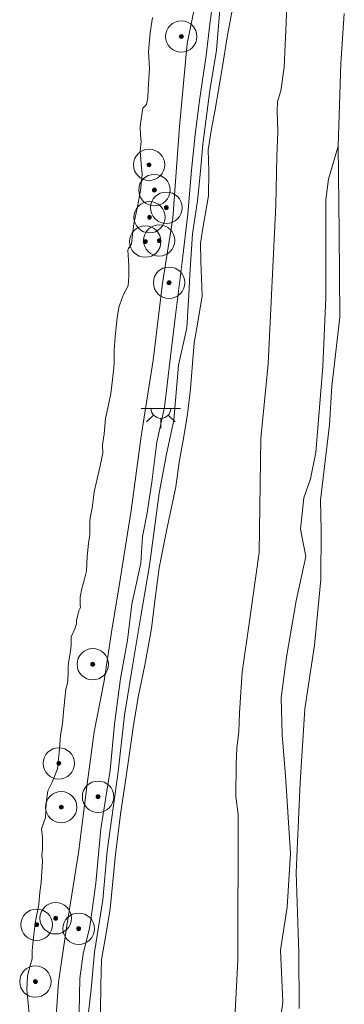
# Model space of a CAD drawing. Extents: x 196936 to 200438, y 361224 to 364196.
# Tile 123 of 256: x 198366 to 198407, y 361691 to 361817. Entities that reach past the tile are written whole.
import ezdxf

# ---------------------------------------------------------------- set-up
doc = ezdxf.new("R2010")
doc.units = 0
for name, color, linetype, lineweight in [('B-ME-GR-BOOM-S', 90, 'Continuous', 25), ('B-ME-GR-GRAS-GV', 60, 'Continuous', 13), ('B-ME-GW-TALUD_KRUIN-G', 90, 'Continuous', 18), ('B-ME-IE-MEUBILAIR_WEGMEUBILAIR-S', 7, 'Continuous', 25), ('B-ME-OB-BEKLEDING_STORTSTEEN-GV', 30, 'Continuous', 18), ('B-ME-OB-OEVERVOORZIENING-G', 7, 'Continuous', 18), ('B-ME-OG-TERREIN_GROEN-GV', 7, 'Continuous', 18), ('B-ME-OG-WATER_POEL-GV', 7, 'Continuous', 18), ('B-ME-OG-WATER_RIVIER-GV', 130, 'Continuous', 18)]:
    doc.layers.add(name, color=color, linetype=linetype, lineweight=lineweight)

# ---------------------------------------------------------------- blocks, each defined once
blk = doc.blocks.new('SGR-BOOM_01-SO')
at = {"linetype": 'ByBlock', "lineweight": 18}
h = blk.add_hatch(color=0, dxfattribs=at)
h.dxf.hatch_style = 1
edge = h.paths.add_edge_path()
edge.add_arc((0, 0), 0.25, 0, 360)
at = {"color": 0, "linetype": 'ByBlock', "lineweight": 18}
for radius in [2, 0.25]:
    blk.add_circle((0, 0), radius, dxfattribs=at)
blk = doc.blocks.new('SKL-ET_OV_LICHTPUNT-SO')
at = {"color": 0, "linetype": 'ByBlock', "lineweight": 18}
for points in [[(-1.25, 0), (-2.5, 0)], [(1.25, 0), (2.5, 0)], [(-0.92, -0.85), (-1.83, -1.7)], [(0, -1.25), (0, -2.5)], [(0.92, -0.85), (1.83, -1.7)]]:
    blk.add_lwpolyline(points, dxfattribs=at)
blk.add_lwpolyline([(0, 0), (1.25, 0, -1), (-1.25, 0)], format="xyb", close=True, dxfattribs=at)

msp = doc.modelspace()

# ---------------------------------------------------------------- linework, layer by layer
at = {"layer": 'B-ME-GR-GRAS-GV'}
for points in [[(198401.346, 361690.538, 16.199), (198401.293, 361697.668, 16.057), (198400.958, 361707.854, 16.042), (198401.205, 361713.622, 16.057), (198401.473, 361719.304, 16.05), (198402.056, 361728.718, 16.117), (198403.282, 361736.854, 16.192), (198404.109, 361745.201, 16.097), (198404.153, 361751.5, 16.038), (198404.044, 361755.327, 16.038), (198405.196, 361764.935, 16.002), (198405.492, 361769.843, 16.117), (198406.51, 361778.673, 16.164), (198406.429, 361789.449, 16.152), (198406.323, 361800.473, 15.955), (198406.669, 361810.992, 15.844), (198407.094, 361817.367, 15.848)], [(198398.773, 361687.628, 15.749), (198399.258, 361691.347, 15.7), (198398.983, 361697.957, 15.695), (198399.819, 361703.46, 15.734), (198400.244, 361710.265, 15.837), (198399.605, 361720.18, 15.803), (198399.172, 361725.415, 15.69), (198399.073, 361730.121, 15.572), (198399.738, 361735.311, 15.513), (198400.952, 361742.492, 15.464), (198402.178, 361748.159, 15.552), (198401.5, 361751.636, 15.611), (198401.943, 361755.616, 15.715), (198402.792, 361758.044, 15.715), (198403.452, 361761.422, 15.71), (198404.351, 361772.35, 15.823), (198404.728, 361781.181, 15.887), (198404.723, 361791.004, 15.837), (198404.757, 361793.615, 15.754), (198405.1, 361796.258, 15.774), (198406.323, 361800.473, 15.955), (198406.429, 361789.449, 16.152), (198406.51, 361778.673, 16.164), (198405.492, 361769.843, 16.117), (198405.196, 361764.935, 16.002), (198404.044, 361755.327, 16.038), (198404.153, 361751.5, 16.038), (198404.109, 361745.201, 16.097), (198403.282, 361736.854, 16.192), (198402.056, 361728.718, 16.117), (198401.473, 361719.304, 16.05), (198401.205, 361713.622, 16.057), (198400.958, 361707.854, 16.042), (198401.293, 361697.668, 16.057), (198401.346, 361690.538, 16.199)]]:
    msp.add_polyline3d(points, dxfattribs=at)
at = {"layer": 'B-ME-GW-TALUD_KRUIN-G'}
for points in [[(198370.356, 361689.014, 15.312), (198370.704, 361693.882, 15.353), (198371.721, 361700.802, 15.336), (198373.248, 361710.351, 15.328), (198374.382, 361719.449, 15.397), (198375.227, 361725.784, 15.466), (198376.529, 361732.308, 15.515), (198377.426, 361738.507, 15.482), (198378.419, 361744.394, 15.495), (198379.964, 361754.022, 15.478), (198381.218, 361763.467, 15.413), (198382.74, 361773.183, 15.45), (198383.955, 361783.01, 15.511), (198385.276, 361791.276, 15.499), (198386.123, 361802.973, 15.491), (198387.085, 361813.523, 15.515), (198388.891, 361822.468, 15.612)], [(198390.472, 361819.797, 15.551), (198389.951, 361816.007, 15.564), (198389.505, 361811.993, 15.559), (198388.635, 361806.287, 15.588), (198388.121, 361801.925, 15.495), (198387.626, 361797.38, 15.474), (198387.153, 361791.831, 15.491), (198386.465, 361785.708, 15.523), (198385.657, 361779.238, 15.539), (198384.968, 361773.656, 15.523), (198384.199, 361767.176, 15.515), (198383.221, 361762.7, 15.584), (198382.6, 361757.601, 15.62), (198381.95, 361753.465, 15.588), (198381.398, 361750.68, 15.62), (198381.165, 361747.281, 15.653), (198380.016, 361742.053, 15.649)], [(198401.346, 361690.538, 16.199), (198401.293, 361697.668, 16.057), (198400.958, 361707.854, 16.042), (198401.205, 361713.622, 16.057), (198401.473, 361719.304, 16.05), (198402.056, 361728.718, 16.117), (198403.282, 361736.854, 16.192), (198404.109, 361745.201, 16.097), (198404.153, 361751.5, 16.038), (198404.044, 361755.327, 16.038), (198405.196, 361764.935, 16.002), (198405.492, 361769.843, 16.117), (198406.51, 361778.673, 16.164), (198406.429, 361789.449, 16.152), (198406.323, 361800.473, 15.955), (198406.669, 361810.992, 15.844), (198407.094, 361817.367, 15.848)], [(198380.016, 361742.053, 15.649), (198379.473, 361737.477, 15.649), (198378.572, 361732.609, 15.637), (198377.829, 361726.789, 15.564), (198377.274, 361720.885, 15.531), (198376.074, 361713.423, 15.547), (198375.452, 361706.494, 15.535), (198374.803, 361701.818, 15.482), (198374.648, 361700.772, 15.507), (198373.822, 361697.508, 15.551), (198373.396, 361694.361, 15.604), (198373.329, 361690.051, 15.564)]]:
    msp.add_polyline3d(points, dxfattribs=at)
at = {"layer": 'B-ME-OB-BEKLEDING_STORTSTEEN-GV'}
for points in [[(198388.891, 361822.468, 15.612), (198387.085, 361813.523, 15.515), (198386.123, 361802.973, 15.491), (198385.276, 361791.276, 15.499), (198383.955, 361783.01, 15.511), (198382.74, 361773.183, 15.45), (198381.218, 361763.467, 15.413), (198379.964, 361754.022, 15.478), (198378.419, 361744.394, 15.495), (198377.426, 361738.507, 15.482), (198376.529, 361732.308, 15.515), (198375.227, 361725.784, 15.466), (198374.382, 361719.449, 15.397), (198373.248, 361710.351, 15.328), (198371.721, 361700.802, 15.336), (198370.704, 361693.882, 15.353), (198370.356, 361689.014, 15.312)], [(198370.356, 361689.014, 15.312), (198370.704, 361693.882, 15.353), (198371.721, 361700.802, 15.336), (198373.248, 361710.351, 15.328), (198374.382, 361719.449, 15.397), (198375.227, 361725.784, 15.466), (198376.529, 361732.308, 15.515), (198377.426, 361738.507, 15.482), (198378.419, 361744.394, 15.495), (198379.964, 361754.022, 15.478), (198381.218, 361763.467, 15.413), (198382.74, 361773.183, 15.45), (198383.955, 361783.01, 15.511), (198385.276, 361791.276, 15.499), (198386.123, 361802.973, 15.491), (198387.085, 361813.523, 15.515), (198388.891, 361822.468, 15.612)], [(198390.472, 361819.797, 15.551), (198389.951, 361816.007, 15.564), (198389.505, 361811.993, 15.559), (198388.635, 361806.287, 15.588), (198388.121, 361801.925, 15.495), (198387.626, 361797.38, 15.474), (198387.153, 361791.831, 15.491), (198386.465, 361785.708, 15.523), (198385.657, 361779.238, 15.539), (198384.968, 361773.656, 15.523), (198384.199, 361767.176, 15.515), (198383.221, 361762.7, 15.584), (198382.6, 361757.601, 15.62), (198381.95, 361753.465, 15.588), (198381.398, 361750.68, 15.62), (198381.165, 361747.281, 15.653), (198380.016, 361742.053, 15.649), (198379.473, 361737.477, 15.649), (198378.572, 361732.609, 15.637), (198377.829, 361726.789, 15.564), (198377.274, 361720.885, 15.531), (198376.074, 361713.423, 15.547), (198375.452, 361706.494, 15.535), (198374.803, 361701.818, 15.482), (198374.648, 361700.772, 15.507), (198373.822, 361697.508, 15.551), (198373.396, 361694.361, 15.604), (198373.329, 361690.051, 15.564)], [(198373.329, 361690.051, 15.564), (198373.396, 361694.361, 15.604), (198373.822, 361697.508, 15.551), (198374.648, 361700.772, 15.507), (198374.803, 361701.818, 15.482), (198375.452, 361706.494, 15.535), (198376.074, 361713.423, 15.547), (198377.274, 361720.885, 15.531), (198377.829, 361726.789, 15.564), (198378.572, 361732.609, 15.637), (198379.473, 361737.477, 15.649), (198380.016, 361742.053, 15.649), (198381.165, 361747.281, 15.653), (198381.398, 361750.68, 15.62), (198381.95, 361753.465, 15.588), (198382.6, 361757.601, 15.62), (198383.221, 361762.7, 15.584), (198384.199, 361767.176, 15.515), (198384.968, 361773.656, 15.523), (198385.657, 361779.238, 15.539), (198386.465, 361785.708, 15.523), (198387.153, 361791.831, 15.491), (198387.626, 361797.38, 15.474), (198388.121, 361801.925, 15.495), (198388.635, 361806.287, 15.588), (198389.505, 361811.993, 15.559), (198389.951, 361816.007, 15.564), (198390.472, 361819.797, 15.551)], [(198391.386, 361819.425, 15.044), (198390.826, 361812.693, 15.036), (198389.963, 361807.567, 15.093), (198389.082, 361800.7, 15.142), (198388.769, 361797.279, 15.109), (198388.415, 361793.493, 15.097), (198387.756, 361789.277, 15.073), (198387.425, 361784.114, 15.097), (198387.29, 361781.484, 15.081), (198387.054, 361777.298, 15.073), (198385.985, 361772.551, 15.101), (198385.403, 361765.533, 15.138), (198384.463, 361761.172, 15.178), (198383.516, 361756.231, 15.255), (198382.268, 361746.994, 15.215), (198381.19, 361740.545, 15.223), (198380.129, 361734.175, 15.243), (198379.096, 361727.924, 15.259), (198378.301, 361720.704, 15.259), (198376.896, 361710.588, 15.199), (198376.334, 361704.396, 15.207), (198375.281, 361697.692, 15.223), (198374.841, 361692.97, 15.268), (198374.386, 361688.916, 15.259)], [(198366.963, 361689.753, 14.4), (198366.834, 361691.196, 14.4), (198366.68, 361692.895, 14.4), (198366.751, 361694.667, 14.4), (198367.061, 361695.844, 14.4), (198367.334, 361696.863, 14.4), (198367.353, 361697.857, 14.4), (198367.503, 361699.611, 14.4), (198367.764, 361701.672, 14.4), (198368.202, 361703.777, 14.4), (198368.316, 361705.373, 14.4), (198368.507, 361706.577, 14.4), (198368.585, 361708.015, 14.4), (198368.614, 361708.507, 14.4), (198368.645, 361709.374, 14.4), (198368.582, 361710.012, 14.4), (198368.644, 361710.83, 14.4), (198368.652, 361712.325, 14.4), (198368.53, 361713.434, 14.4), (198369.021, 361714.861, 14.4), (198369.119, 361716.752, 14.4), (198369.343, 361718.281, 14.4), (198369.881, 361719.365, 14.4), (198370.563, 361721.081, 14.4), (198370.814, 361723.644, 14.4), (198370.955, 361725.358, 14.4), (198371.2, 361726.8, 14.4), (198371.335, 361728.308, 14.4), (198371.485, 361730.062, 14.4), (198371.628, 361731.235, 14.4), (198371.838, 361731.978, 14.4), (198371.923, 361733.081, 14.4), (198371.933, 361734.036, 14.4), (198371.989, 361734.647, 14.4), (198372.025, 361734.805, 14.4), (198372.147, 361735.525, 14.4), (198372.308, 361736.778, 14.4), (198372.314, 361737.9, 14.4), (198372.794, 361738.913, 14.4), (198372.987, 361739.576, 14.4), (198372.998, 361739.99, 14.4), (198373.277, 361741.215, 14.4), (198373.504, 361741.663, 14.4), (198373.439, 361741.927, 14.4), (198373.466, 361742.96, 14.4), (198373.679, 361744.077, 14.4), (198373.998, 361745.293, 14.4), (198374.271, 361746.312, 14.4), (198374.36, 361748.163, 14.4), (198374.523, 361749.79, 14.4), (198374.674, 361751.003, 14.4), (198374.706, 361752.784, 14.4), (198375.041, 361754.621, 14.4), (198375.239, 361756.406, 14.4), (198375.618, 361758.066, 14.4), (198375.987, 361759.687, 14.4), (198376.356, 361761.308, 14.4), (198376.313, 361762.399, 14.4), (198376.501, 361763.771, 14.4), (198376.696, 361765.723, 14.4), (198377.053, 361767.471, 14.4), (198377.346, 361768.943, 14.4), (198377.501, 361769.989, 14.4), (198377.709, 361771.813, 14.4), (198377.806, 361772.789, 14.4), (198377.802, 361774.412, 14.4), (198377.912, 361776.175, 14.4), (198378.167, 361778.571, 14.4), (198378.385, 361779.894, 14.4), (198378.608, 361780.509, 14.4), (198378.97, 361781.549, 14.4), (198379.556, 361782.663, 14.4), (198379.659, 361783.846, 14.4), (198379.649, 361785.262, 14.4), (198379.51, 361787.207, 14.4), (198379.594, 361787.396, 14.4), (198379.985, 361788.014, 14.4), (198380.127, 361789.187, 14.4), (198380.275, 361790.568, 14.4), (198380.779, 361792.782, 14.4), (198381.16, 361794.816, 14.4), (198381.333, 361796.856, 14.4), (198381.226, 361798.211, 14.4), (198381.103, 361799.861, 14.4), (198381.245, 361801.035, 14.4), (198381.139, 361801.849, 14.4), (198381.106, 361802.98, 14.4), (198381.234, 361803.907, 14.4), (198381.454, 361805.301, 14.4), (198381.896, 361805.784, 14.4), (198382.083, 361806.614, 14.4), (198382.125, 361807.727, 14.4), (198382.3, 361810.348, 14.4), (198382.161, 361812.499, 14.4), (198382.37, 361814.904, 14.4), (198382.688, 361816.869, 14.4)]]:
    msp.add_polyline3d(points, dxfattribs=at)
at = {"layer": 'B-ME-OB-OEVERVOORZIENING-G'}
for points in [[(198381.454, 361805.301, 14.4), (198381.896, 361805.784, 14.4), (198382.083, 361806.614, 14.4), (198382.125, 361807.727, 14.4), (198382.3, 361810.348, 14.4), (198382.161, 361812.499, 14.4), (198382.37, 361814.904, 14.4), (198382.688, 361816.869, 14.4)], [(198370.814, 361723.644, 14.4), (198370.955, 361725.358, 14.4), (198371.2, 361726.8, 14.4), (198371.335, 361728.308, 14.4), (198371.485, 361730.062, 14.4), (198371.628, 361731.235, 14.4), (198371.838, 361731.978, 14.4), (198371.923, 361733.081, 14.4), (198371.933, 361734.036, 14.4), (198371.989, 361734.647, 14.4), (198372.025, 361734.805, 14.4), (198372.147, 361735.525, 14.4), (198372.308, 361736.778, 14.4), (198372.314, 361737.9, 14.4), (198372.794, 361738.913, 14.4), (198372.987, 361739.576, 14.4), (198372.998, 361739.99, 14.4), (198373.277, 361741.215, 14.4), (198373.504, 361741.663, 14.4), (198373.439, 361741.927, 14.4), (198373.466, 361742.96, 14.4), (198373.679, 361744.077, 14.4), (198373.998, 361745.293, 14.4), (198374.271, 361746.312, 14.4), (198374.36, 361748.163, 14.4), (198374.523, 361749.79, 14.4), (198374.674, 361751.003, 14.4), (198374.706, 361752.784, 14.4), (198375.041, 361754.621, 14.4), (198375.239, 361756.406, 14.4), (198375.618, 361758.066, 14.4), (198375.987, 361759.687, 14.4), (198376.356, 361761.308, 14.4), (198376.313, 361762.399, 14.4), (198376.501, 361763.771, 14.4), (198376.696, 361765.723, 14.4), (198377.053, 361767.471, 14.4), (198377.346, 361768.943, 14.4), (198377.501, 361769.989, 14.4), (198377.709, 361771.813, 14.4), (198377.806, 361772.789, 14.4), (198377.802, 361774.412, 14.4), (198377.912, 361776.175, 14.4), (198378.167, 361778.571, 14.4), (198378.385, 361779.894, 14.4), (198378.608, 361780.509, 14.4), (198378.97, 361781.549, 14.4), (198379.556, 361782.663, 14.4), (198379.659, 361783.846, 14.4), (198379.649, 361785.262, 14.4), (198379.51, 361787.207, 14.4), (198379.594, 361787.396, 14.4), (198379.985, 361788.014, 14.4), (198380.127, 361789.187, 14.4), (198380.275, 361790.568, 14.4), (198380.779, 361792.782, 14.4), (198381.16, 361794.816, 14.4), (198381.333, 361796.856, 14.4), (198381.226, 361798.211, 14.4), (198381.103, 361799.861, 14.4), (198381.245, 361801.035, 14.4), (198381.139, 361801.849, 14.4), (198381.106, 361802.98, 14.4), (198381.234, 361803.907, 14.4), (198381.454, 361805.301, 14.4)], [(198366.963, 361689.753, 14.4), (198366.834, 361691.196, 14.4), (198366.68, 361692.895, 14.4), (198366.751, 361694.667, 14.4), (198367.061, 361695.844, 14.4), (198367.334, 361696.863, 14.4), (198367.353, 361697.857, 14.4), (198367.503, 361699.611, 14.4), (198367.764, 361701.672, 14.4), (198368.202, 361703.777, 14.4), (198368.316, 361705.373, 14.4), (198368.507, 361706.577, 14.4), (198368.585, 361708.015, 14.4), (198368.614, 361708.507, 14.4), (198368.645, 361709.374, 14.4), (198368.582, 361710.012, 14.4), (198368.644, 361710.83, 14.4), (198368.652, 361712.325, 14.4), (198368.53, 361713.434, 14.4), (198369.021, 361714.861, 14.4), (198369.119, 361716.752, 14.4), (198369.343, 361718.281, 14.4), (198369.881, 361719.365, 14.4), (198370.563, 361721.081, 14.4), (198370.814, 361723.644, 14.4)]]:
    msp.add_polyline3d(points, dxfattribs=at)
at = {"layer": 'B-ME-OG-TERREIN_GROEN-GV'}
for points in [[(198392.966, 361685.917, 14.65), (198393.531, 361696.695, 14.65), (198393.561, 361715.255, 14.65), (198393.28, 361717.552, 14.65), (198393.316, 361721.631, 14.65), (198393.397, 361723.726, 14.65), (198393.66, 361725.839, 14.65), (198393.763, 361728.194, 14.65), (198394.079, 361733.385, 14.65), (198395.077, 361740.182, 14.65), (198396.238, 361748.645, 14.65), (198396.476, 361763.168, 14.65), (198397.398, 361772.695, 14.65), (198398.395, 361792.952, 14.65), (198398.513, 361799.149, 14.65), (198398.629, 361802.262, 14.65), (198398.529, 361804.891, 14.65), (198398.6, 361806.151, 14.65), (198399.01, 361807.496, 14.65), (198399.429, 361810.54, 14.65), (198399.698, 361816.225, 14.65), (198399.91, 361821.656, 14.65)], [(198374.386, 361688.916, 15.259), (198374.841, 361692.97, 15.268), (198375.281, 361697.692, 15.223), (198376.334, 361704.396, 15.207), (198376.896, 361710.588, 15.199), (198378.301, 361720.704, 15.259), (198379.096, 361727.924, 15.259), (198380.129, 361734.175, 15.243), (198381.19, 361740.545, 15.223), (198382.268, 361746.994, 15.215), (198383.516, 361756.231, 15.255), (198384.463, 361761.172, 15.178), (198385.403, 361765.533, 15.138), (198385.985, 361772.551, 15.101), (198387.054, 361777.298, 15.073), (198387.29, 361781.484, 15.081), (198387.425, 361784.114, 15.097), (198387.756, 361789.277, 15.073), (198388.415, 361793.493, 15.097), (198388.769, 361797.279, 15.109), (198389.082, 361800.7, 15.142), (198389.963, 361807.567, 15.093), (198390.826, 361812.693, 15.036), (198391.386, 361819.425, 15.044)], [(198392.932, 361818.491, 14.65), (198392.167, 361814.341, 14.65), (198391.528, 361810.375, 14.65), (198390.596, 361804.875, 14.65), (198390.236, 361802.922, 14.65), (198389.776, 361799.974, 14.65), (198389.834, 361797.247, 14.65), (198389.799, 361794.117, 14.65), (198389.018, 361789.759, 14.65), (198388.794, 361788.029, 14.65), (198388.832, 361785.773, 14.65), (198388.974, 361781.374, 14.65), (198388.463, 361778.014, 14.65), (198387.988, 361775.366, 14.65), (198387.772, 361772.744, 14.65), (198387.499, 361769.499, 14.65), (198387.106, 361766.282, 14.65), (198386.674, 361763.455, 14.65), (198386.051, 361760.162, 14.65), (198385.636, 361757.035, 14.65), (198384.44, 361751.414, 14.65), (198383.537, 361746.701, 14.65), (198382.963, 361742.507, 14.65), (198382.536, 361738.958, 14.65), (198381.682, 361734.277, 14.65), (198380.891, 361730.429, 14.65), (198380.238, 361726.635, 14.65), (198379.303, 361720.107, 14.65), (198378.656, 361715.59, 14.65), (198377.977, 361710.191, 14.65), (198377.281, 361703.226, 14.65), (198376.8, 361700.368, 14.65), (198376.184, 361696.735, 14.65), (198376.082, 361693.493, 14.65), (198376.033, 361690.113, 14.65)], [(198407.094, 361817.367, 15.848), (198406.669, 361810.992, 15.844), (198406.323, 361800.473, 15.955), (198405.1, 361796.258, 15.774), (198404.757, 361793.615, 15.754), (198404.723, 361791.004, 15.837), (198404.728, 361781.181, 15.887), (198404.351, 361772.35, 15.823), (198403.452, 361761.422, 15.71), (198402.792, 361758.044, 15.715), (198401.943, 361755.616, 15.715), (198401.5, 361751.636, 15.611), (198402.178, 361748.159, 15.552), (198400.952, 361742.492, 15.464), (198399.738, 361735.311, 15.513), (198399.073, 361730.121, 15.572), (198399.172, 361725.415, 15.69), (198399.605, 361720.18, 15.803), (198400.244, 361710.265, 15.837), (198399.819, 361703.46, 15.734), (198398.983, 361697.957, 15.695), (198399.258, 361691.347, 15.7), (198398.773, 361687.628, 15.749)]]:
    msp.add_polyline3d(points, dxfattribs=at)
at = {"layer": 'B-ME-OG-WATER_POEL-GV'}
for points in [[(198399.91, 361821.656, 14.65), (198399.698, 361816.225, 14.65), (198399.429, 361810.54, 14.65), (198399.01, 361807.496, 14.65), (198398.6, 361806.151, 14.65), (198398.529, 361804.891, 14.65), (198398.629, 361802.262, 14.65), (198398.513, 361799.149, 14.65), (198398.395, 361792.952, 14.65), (198397.398, 361772.695, 14.65), (198396.476, 361763.168, 14.65), (198396.238, 361748.645, 14.65), (198395.077, 361740.182, 14.65), (198394.079, 361733.385, 14.65), (198393.763, 361728.194, 14.65), (198393.66, 361725.839, 14.65), (198393.397, 361723.726, 14.65), (198393.316, 361721.631, 14.65), (198393.28, 361717.552, 14.65), (198393.561, 361715.255, 14.65), (198393.531, 361696.695, 14.65), (198392.966, 361685.917, 14.65)], [(198376.033, 361690.113, 14.65), (198376.082, 361693.493, 14.65), (198376.184, 361696.735, 14.65), (198376.8, 361700.368, 14.65), (198377.281, 361703.226, 14.65), (198377.977, 361710.191, 14.65), (198378.656, 361715.59, 14.65), (198379.303, 361720.107, 14.65), (198380.238, 361726.635, 14.65), (198380.891, 361730.429, 14.65), (198381.682, 361734.277, 14.65), (198382.536, 361738.958, 14.65), (198382.963, 361742.507, 14.65), (198383.537, 361746.701, 14.65), (198384.44, 361751.414, 14.65), (198385.636, 361757.035, 14.65), (198386.051, 361760.162, 14.65), (198386.674, 361763.455, 14.65), (198387.106, 361766.282, 14.65), (198387.499, 361769.499, 14.65), (198387.772, 361772.744, 14.65), (198387.988, 361775.366, 14.65), (198388.463, 361778.014, 14.65), (198388.974, 361781.374, 14.65), (198388.832, 361785.773, 14.65), (198388.794, 361788.029, 14.65), (198389.018, 361789.759, 14.65), (198389.799, 361794.117, 14.65), (198389.834, 361797.247, 14.65), (198389.776, 361799.974, 14.65), (198390.236, 361802.922, 14.65), (198390.596, 361804.875, 14.65), (198391.528, 361810.375, 14.65), (198392.167, 361814.341, 14.65), (198392.932, 361818.491, 14.65)]]:
    msp.add_polyline3d(points, dxfattribs=at)
at = {"layer": 'B-ME-OG-WATER_RIVIER-GV'}
msp.add_polyline3d([(198382.688, 361816.869, 14.4), (198382.37, 361814.904, 14.4), (198382.161, 361812.499, 14.4), (198382.3, 361810.348, 14.4), (198382.125, 361807.727, 14.4), (198382.083, 361806.614, 14.4), (198381.896, 361805.784, 14.4), (198381.454, 361805.301, 14.4), (198381.234, 361803.907, 14.4), (198381.106, 361802.98, 14.4), (198381.139, 361801.849, 14.4), (198381.245, 361801.035, 14.4), (198381.103, 361799.861, 14.4), (198381.226, 361798.211, 14.4), (198381.333, 361796.856, 14.4), (198381.16, 361794.816, 14.4), (198380.779, 361792.782, 14.4), (198380.275, 361790.568, 14.4), (198380.127, 361789.187, 14.4), (198379.985, 361788.014, 14.4), (198379.594, 361787.396, 14.4), (198379.51, 361787.207, 14.4), (198379.649, 361785.262, 14.4), (198379.659, 361783.846, 14.4), (198379.556, 361782.663, 14.4), (198378.97, 361781.549, 14.4), (198378.608, 361780.509, 14.4), (198378.385, 361779.894, 14.4), (198378.167, 361778.571, 14.4), (198377.912, 361776.175, 14.4), (198377.802, 361774.412, 14.4), (198377.806, 361772.789, 14.4), (198377.709, 361771.813, 14.4), (198377.501, 361769.989, 14.4), (198377.346, 361768.943, 14.4), (198377.053, 361767.471, 14.4), (198376.696, 361765.723, 14.4), (198376.501, 361763.771, 14.4), (198376.313, 361762.399, 14.4), (198376.356, 361761.308, 14.4), (198375.987, 361759.687, 14.4), (198375.618, 361758.066, 14.4), (198375.239, 361756.406, 14.4), (198375.041, 361754.621, 14.4), (198374.706, 361752.784, 14.4), (198374.674, 361751.003, 14.4), (198374.523, 361749.79, 14.4), (198374.36, 361748.163, 14.4), (198374.271, 361746.312, 14.4), (198373.998, 361745.293, 14.4), (198373.679, 361744.077, 14.4), (198373.466, 361742.96, 14.4), (198373.439, 361741.927, 14.4), (198373.504, 361741.663, 14.4), (198373.277, 361741.215, 14.4), (198372.998, 361739.99, 14.4), (198372.987, 361739.576, 14.4), (198372.794, 361738.913, 14.4), (198372.314, 361737.9, 14.4), (198372.308, 361736.778, 14.4), (198372.147, 361735.525, 14.4), (198372.025, 361734.805, 14.4), (198371.989, 361734.647, 14.4), (198371.933, 361734.036, 14.4), (198371.923, 361733.081, 14.4), (198371.838, 361731.978, 14.4), (198371.628, 361731.235, 14.4), (198371.485, 361730.062, 14.4), (198371.335, 361728.308, 14.4), (198371.2, 361726.8, 14.4), (198370.955, 361725.358, 14.4), (198370.814, 361723.644, 14.4), (198370.563, 361721.081, 14.4), (198369.881, 361719.365, 14.4), (198369.343, 361718.281, 14.4), (198369.119, 361716.752, 14.4), (198369.021, 361714.861, 14.4), (198368.53, 361713.434, 14.4), (198368.652, 361712.325, 14.4), (198368.644, 361710.83, 14.4), (198368.582, 361710.012, 14.4), (198368.645, 361709.374, 14.4), (198368.614, 361708.507, 14.4), (198368.585, 361708.015, 14.4), (198368.507, 361706.577, 14.4), (198368.316, 361705.373, 14.4), (198368.202, 361703.777, 14.4), (198367.764, 361701.672, 14.4), (198367.503, 361699.611, 14.4), (198367.353, 361697.857, 14.4), (198367.334, 361696.863, 14.4), (198367.061, 361695.844, 14.4), (198366.751, 361694.667, 14.4), (198366.68, 361692.895, 14.4), (198366.834, 361691.196, 14.4), (198366.963, 361689.753, 14.4)], dxfattribs=at)

# ---------------------------------------------------------------- block references
at = {"layer": 'B-ME-GR-BOOM-S'}
for p in [(198386.33, 361814.433, 15.473), (198382.237, 361798.076, 14.969), (198382.912, 361794.858, 14.957), (198384.429, 361792.607, 15.336), (198382.289, 361791.397, 14.969), (198381.747, 361788.29, 15.025), (198383.518, 361788.425, 15.215), (198384.777, 361783.045, 15.619), (198375.065, 361734.404, 15.171), (198370.737, 361721.765, 14.734), (198375.734, 361717.522, 15.538), (198371.041, 361716.188, 15.009), (198370.34, 361702.02, 15.175), (198367.918, 361701.205, 14.634), (198373.268, 361700.691, 15.619), (198367.757, 361693.953, 14.843)]:
    msp.add_blockref('SGR-BOOM_01-SO', p, dxfattribs=at)
at = {"layer": 'B-ME-IE-MEUBILAIR_WEGMEUBILAIR-S'}
msp.add_blockref('SKL-ET_OV_LICHTPUNT-SO', (198383.734, 361767.008, 15.522), dxfattribs=at)

doc.saveas('drawing.dxf')
